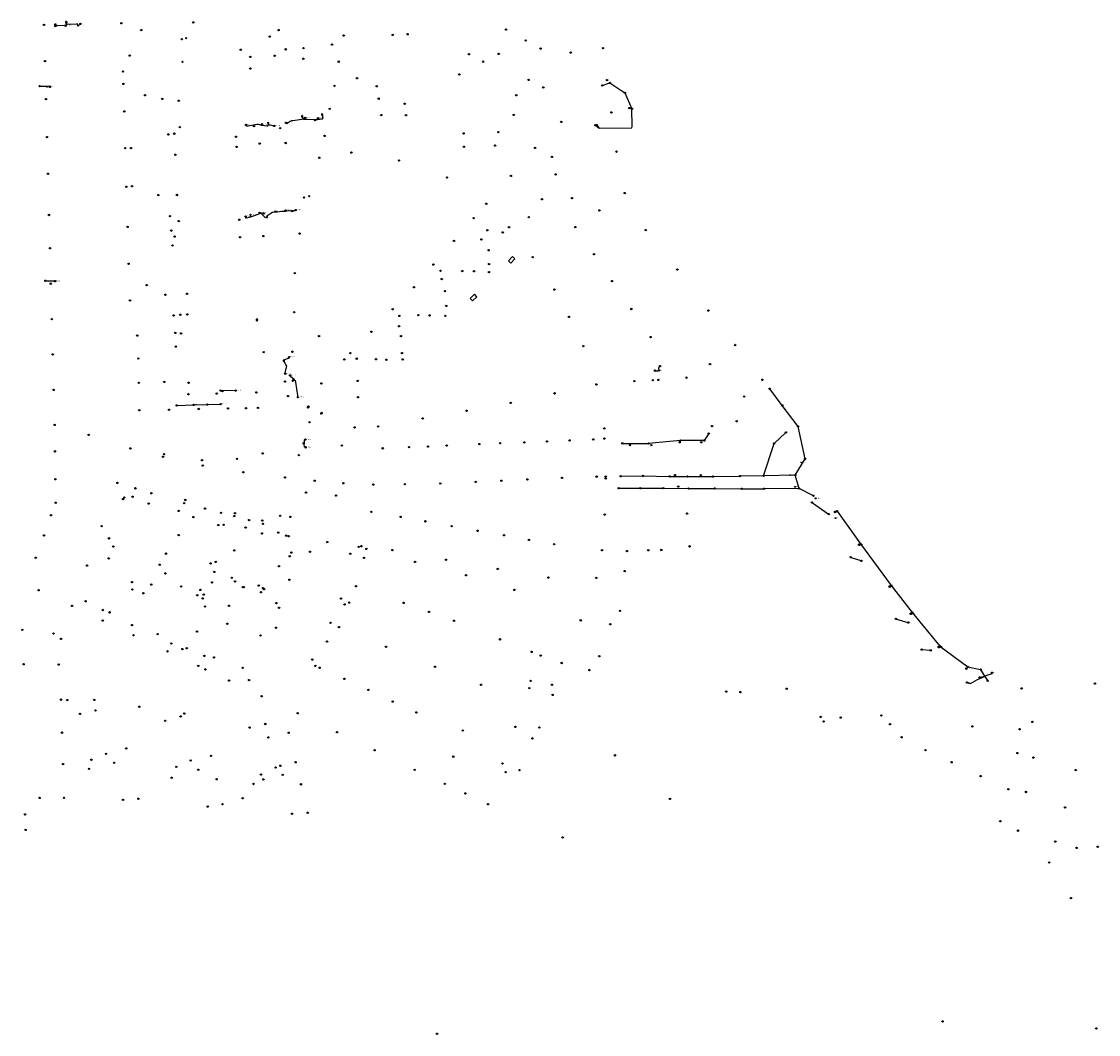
# Model space of a CAD drawing. Header units: metres. Extents: x 177672 to 188115, y 441569 to 447936.
# Tile 11 of 17: x 182811 to 184074, y 442789 to 443976. Entities that reach past the tile are written whole.
import ezdxf

# ---------------------------------------------------------------- set-up
doc = ezdxf.new("R2010")
doc.units = ezdxf.units.M

msp = doc.modelspace()

# ---------------------------------------------------------------- linework, layer by layer
at = {"layer": 'CON_BxH1000x1000mm'}
msp.add_line((183516.08, 443481.81), (183545.31, 443481.64), dxfattribs=at)
at = {"layer": 'CON_BxH1000x1000mm', "linetype": 'Continuous'}
for points in [[(183583.59, 443485.09), (183546.11, 443481.64)], [(183611.41, 443485.09), (183583.59, 443485.09)], [(183616.722, 443493.276), (183611.41, 443485.09)]]:
    msp.add_lwpolyline(points, dxfattribs=at)
at = {"layer": 'CON_BxH160x160mm'}
for p, q in [((182863.32, 443974.54), (182863.35, 443973.04)), ((182844.16, 443900.49), (182844.14, 443900.6)), ((182844.17, 443900.8), (182844.16, 443900.49)), ((182850, 443672.46), (182849.96, 443672.55)), ((182850, 443672.46), (182849.97, 443672.77)), ((183557.99, 443568.08), (183558.09, 443567.92)), ((182993.67, 443526.33), (183011.82, 443526.84)), ((183013.42, 443526.88), (183028, 443527.27)), ((183029.6, 443527.31), (183043.6, 443527.72)), ((183765.27, 443401.53), (183766.38, 443402.06)), ((183765.49, 443401.71), (183765.27, 443401.53)), ((183765.53, 443401.66), (183765.27, 443401.53)), ((183765.53, 443401.61), (183765.27, 443401.53)), ((183793.45, 443363.14), (183794.15, 443363.57)), ((183793.61, 443363.35), (183793.45, 443363.14)), ((183793.7, 443363.29), (183793.45, 443363.14)), ((183793.69, 443363.18), (183793.45, 443363.14)), ((183829.45, 443314.32), (183829.76, 443314.43)), ((183829.52, 443314.29), (183829.76, 443314.43)), ((183829.56, 443314.23), (183829.76, 443314.43)), ((183829.76, 443314.43), (183830.03, 443314.68)), ((183854.17, 443282.26), (183854.77, 443282.79)), ((183854.27, 443282.46), (183854.17, 443282.26)), ((183854.4, 443282.42), (183854.17, 443282.26)), ((183854.32, 443282.28), (183854.17, 443282.26)), ((183886.79, 443243.55), (183886.71, 443243.33)), ((183886.71, 443243.33), (183887.02, 443243.54)), ((183886.93, 443243.53), (183886.71, 443243.33)), ((183886.91, 443243.38), (183886.71, 443243.33)), ((183919.24, 443218.25), (183919.98, 443219.14)), ((183935.1, 443207.63), (183940.18, 443208.95))]:
    msp.add_line(p, q, dxfattribs=at)
at = {"layer": 'CON_BxH160x160mm', "linetype": 'Continuous'}
for points in [[(182850.486, 443971.114), (182850.929, 443971.238), (182850.919, 443971.55), (182851.114, 443971.754), (182853.15, 443971.803), (182861.149, 443971.988), (182863.176, 443972.037), (182863.351, 443973.04)], [(182862.53, 443971.441), (182863.39, 443971.53), (182863.361, 443972.845), (182863.351, 443973.04)], [(182877.321, 443971.773), (182877.011, 443971.852), (182876.982, 443972.962), (182876.778, 443973.157), (182875.414, 443973.118), (182864.92, 443972.875), (182863.556, 443972.845), (182863.351, 443973.04)], [(183141.34, 443861.864), (183139.512, 443861.614), (183129.126, 443860.065), (183127.327, 443859.792), (183125.96, 443858.949), (183123.386, 443857.4), (183122.02, 443856.558), (183121.336, 443856.717), (183120.972, 443857.309), (183120.99, 443857.686)], [(183139.886, 443865.285), (183139.615, 443864.318), (183140.628, 443862.89), (183141.34, 443861.864)], [(183141.34, 443861.864), (183142.45, 443861.933), (183142.951, 443861.956)], [(183143.339, 443863.451), (183143.179, 443862.981), (183142.905, 443862.981), (183142.951, 443861.956)], [(183142.951, 443861.956), (183143.202, 443861.978), (183143.964, 443861.992), (183145.912, 443861.933), (183156.412, 443861.614), (183158.006, 443861.568)], [(183163.248, 443867.323), (183163.663, 443866.377), (183163.746, 443864.074), (183163.805, 443862.24), (183163.313, 443861.728), (183160.58, 443861.637), (183158.358, 443861.553), (183158.006, 443861.568)], [(183158.501, 443863.018), (183158.325, 443862.571), (183158.029, 443862.548), (183158.006, 443861.568)], [(183074.116, 443855.085), (183074.828, 443854.03), (183075.124, 443853.642), (183076.536, 443853.916), (183086.853, 443855.874), (183088.288, 443856.148), (183089.883, 443855.601), (183091.978, 443854.872)], [(183091.978, 443854.872), (183093.231, 443854.758), (183098.697, 443854.257), (183099.95, 443854.166), (183100.62, 443856.011)], [(183092.708, 443855.813), (183092.069, 443855.601), (183091.978, 443854.872)], [(183100.086, 443857.517), (183099.96, 443857.029), (183100.62, 443856.011)], [(183107.387, 443853.939), (183106.646, 443853.711), (183105.416, 443854.007), (183102.501, 443854.69), (183101.248, 443854.986), (183100.62, 443856.011)], [(183073.594, 443747.654), (183073.324, 443746.617), (183073.643, 443746.116), (183074.714, 443746.367), (183077.629, 443747.096), (183079.389, 443747.519)], [(183079.393, 443749.734), (183079.269, 443747.938), (183079.389, 443747.519)], [(183079.389, 443747.519), (183081.111, 443747.949), (183090.228, 443751.114)], [(183090.077, 443751.983), (183089.997, 443751.469), (183090.228, 443751.114)], [(183090.228, 443751.114), (183091.48, 443751.548), (183096.691, 443746.62), (183098.752, 443747.223)], [(183107.876, 443752.721), (183105.803, 443752.539), (183104.323, 443752.425), (183103.024, 443751.423), (183098.629, 443748.121), (183098.752, 443747.223)], [(183108.491, 443753.625), (183107.83, 443753.405), (183107.876, 443752.721)], [(183120.242, 443753.779), (183118.262, 443753.632), (183116.257, 443753.45), (183110.791, 443752.972), (183108.787, 443752.813), (183107.876, 443752.721)], [(183120.484, 443754.745), (183120.22, 443754.452), (183120.242, 443753.779)], [(183132.269, 443755.213), (183131.859, 443754.407), (183130.037, 443754.293), (183122.043, 443753.883), (183120.242, 443753.779)], [(183124.572, 443582.851), (183124.639, 443581.923), (183124.571, 443581.604), (183124.024, 443581.695), (183123.455, 443581.285), (183122.498, 443580.921), (183119.192, 443579.685), (183118.343, 443578.688)], [(183120.091, 443563.381), (183120.289, 443563.247), (183120.198, 443562.882), (183119.902, 443562.973), (183119.56, 443563.588), (183120.289, 443566.071), (183120.926, 443568.417), (183121.473, 443570.672), (183121.906, 443572.448), (183120.904, 443574.248), (183119.423, 443576.867), (183118.343, 443578.688)], [(183559.703, 443572.407), (183559.393, 443572.518), (183557.873, 443569.871), (183557.993, 443568.075)], [(183125.722, 443561.493), (183126.279, 443560.445), (183130.72, 443557.211), (183130.511, 443556.064), (183128.874, 443555.277)], [(183553.638, 443567.028), (183553.913, 443566.759), (183557.059, 443567), (183557.993, 443568.075)], [(183128.874, 443555.277), (183130.511, 443556.064), (183131.768, 443555.548), (183132.087, 443553.339), (183134.296, 443538.011), (183134.885, 443535.907)], [(183044.378, 443543.656), (183045.37, 443543.678), (183046.359, 443543.655), (183046.675, 443543.678)], [(183046.469, 443543.121), (183046.675, 443543.678)], [(183046.675, 443543.678), (183060.808, 443544.142), (183062.125, 443543.626)], [(183143.875, 443486.183), (183142.341, 443485.851), (183142.231, 443482.563), (183141.6, 443481.82)], [(183143.942, 443477.139), (183142.711, 443477.231), (183142.255, 443481.332), (183141.6, 443481.82)], [(183919.393, 443201.271), (183923.476, 443200.246), (183931.755, 443204.879), (183940.105, 443208.635), (183940.178, 443208.954)], [(183948.921, 443212.864), (183948.474, 443211.58), (183940.458, 443208.794), (183940.178, 443208.954)]]:
    msp.add_lwpolyline(points, dxfattribs=at)
at = {"layer": 'CON_BxH200x200mm'}
for p, q in [((182832.91, 443900.57), (182844.16, 443900.49)), ((182839.71, 443672.41), (182850, 443672.46))]:
    msp.add_line(p, q, dxfattribs=at)
at = {"layer": 'CON_BxH200x200mm', "linetype": 'Continuous'}
for points in [[(183693.24, 443481.5), (183707.22, 443494.62)], [(183681.077, 443443.853), (183693.24, 443481.5)], [(183513.49, 443443.25), (183539.6, 443443.58)], [(183539.6, 443443.58), (183571.01, 443443.07)], [(183681.077, 443443.853), (183653.46, 443443.36)], [(183571.01, 443443.07), (183591.79, 443442.97)], [(183591.79, 443442.97), (183621.64, 443442.78)], [(183621.64, 443442.78), (183653.46, 443443.36)], [(183511.22, 443429.08), (183536.39, 443429.21)], [(183536.39, 443429.21), (183563.33, 443429.24)], [(183563.33, 443429.24), (183592.95, 443428.82)], [(183592.95, 443428.82), (183623.63, 443428.94)], [(183623.63, 443428.94), (183655.14, 443428.52)], [(183655.14, 443428.52), (183681.35, 443428.53)], [(183722.62, 443428.85), (183681.35, 443428.53)]]:
    msp.add_lwpolyline(points, dxfattribs=at)
at = {"layer": 'CON_BxH250x250mm'}
for p, q in [((183484.34, 443854.29), (183488.33, 443851.48)), ((183485.73, 443854.28), (183488.33, 443851.48)), ((183738.31, 443412.11), (183756.78, 443399.35)), ((183783.78, 443348.09), (183794.88, 443344.29)), ((183836.96, 443275.73), (183850.06, 443271.89)), ((183867.24, 443239.96), (183876.19, 443239.19))]:
    msp.add_line(p, q, dxfattribs=at)
at = {"layer": 'CON_BxH300x300mm', "linetype": 'Continuous'}
for points in [[(183702.96, 443526.28), (183688.268, 443545.745)], [(183721.51, 443501.72), (183702.96, 443526.28)], [(183729.65, 443463.46), (183721.51, 443501.72)], [(183718.18, 443444.61), (183729.65, 443463.46)], [(183718.18, 443444.61), (183681.077, 443443.853)]]:
    msp.add_lwpolyline(points, dxfattribs=at)
at = {"layer": 'CON_BxH315x315mm', "linetype": 'Continuous'}
for points in [[(183767.1, 443402.41), (183794.83, 443363.99)], [(183794.83, 443363.99), (183830.61, 443315.23)], [(183830.61, 443315.23), (183855.38, 443283.31)], [(183855.38, 443283.31), (183887.69, 443243.98)], [(183887.69, 443243.98), (183920.5, 443219.75)], [(183920.5, 443219.75), (183935.37, 443216.56)]]:
    msp.add_lwpolyline(points, dxfattribs=at)
at = {"layer": 'CON_BxH400x400mm', "linetype": 'Continuous'}
for points in [[(183491.79, 443901.38), (183500.7, 443904.32)], [(183500.7, 443904.32), (183518.33, 443892.65)], [(183518.33, 443892.65), (183526.545, 443874.04)], [(183488.327, 443851.482), (183526.44, 443851.721), (183527.069, 443853.365), (183526.545, 443874.04)], [(183722.62, 443428.85), (183718.18, 443444.61)], [(183739.54, 443420.42), (183722.62, 443428.85)], [(183935.37, 443216.56), (183940.178, 443208.954)], [(183940.178, 443208.954), (183943.77, 443203.38)]]:
    msp.add_lwpolyline(points, dxfattribs=at)
at = {"layer": 'NOD_externe_overstor'}
for centre in [(183502.6, 443869.84), (183495.98, 443442.84)]:
    msp.add_circle(centre, 0.8, dxfattribs=at)
at = {"layer": 'NOD_gemaal'}
for centre in [(183571.36, 443064.9), (183890.91, 442803.99)]:
    msp.add_circle(centre, 0.8, dxfattribs=at)
at = {"layer": 'NOD_iba'}
msp.add_circle((183298.13, 442789.56), 0.8, dxfattribs=at)
at = {"layer": 'NOD_infiltratiebox', "linetype": 'Continuous'}
for points in [[(183381.798, 443695.884), (183384.733, 443693.166), (183389.489, 443698.301), (183386.554, 443701.019), (183381.798, 443695.884)], [(183336.992, 443651.534), (183339.855, 443648.74), (183344.744, 443653.749), (183341.882, 443656.543), (183336.992, 443651.534)]]:
    msp.add_lwpolyline(points, dxfattribs=at)
at = {"layer": 'NOD_inprikpunt_persl'}
for centre in [(182848.53, 443544.46), (183983.56, 443194.46), (183357.93, 443058.74), (184071.17, 442795.92)]:
    msp.add_circle(centre, 0.8, dxfattribs=at)
at = {"layer": 'NOD_inspectieput'}
for centre in [(183044.38, 443543.66), (182992.87, 443526.3), (183028.8, 443527.29), (182931.43, 443418.31), (182941.07, 443419.23), (182929.99, 443416.52), (182960.05, 443411.22), (183012.51, 443395.28), (183047.82, 443386.27), (182913.44, 443370.43), (183092.72, 443376.19), (182918.52, 443360.73), (183149.3, 443354.78), (183209.4, 443361.09), (182980.35, 443352.46), (183127.34, 443353.8), (182979.66, 443329.32), (183032.63, 443341.01), (182940.51, 443319.18), (183061.36, 443319.87), (183124.96, 443321.86), (183094.11, 443312.11), (182885.97, 443296.66), (183023.44, 443300.02), (183054.11, 443291.46), (183189.73, 443292.93), (182914.09, 443283.66), (183112.91, 443289.06), (183052.19, 443270.31), (182970.69, 443258.08), (183091.11, 443256.54), (183004.61, 443241.51), (183169.09, 443249.32), (183025.25, 443232.53), (183070.16, 443218.6), (183155.5, 443220.92), (183077.64, 443204.21)]:
    msp.add_circle(centre, 0.8, dxfattribs=at)
at = {"layer": 'NOD_inspectieput_dwa'}
for centre in [(182846.43, 443627.45), (183582.51, 443483.08), (183524.36, 443479.67), (183549.26, 443479.65), (184069.43, 443200.09)]:
    msp.add_circle(centre, 0.8, dxfattribs=at)
at = {"layer": 'NOD_inspectieput_gem'}
for centre in [(182850.39, 443973.01), (182879.87, 443973.6), (182928.01, 443974.28), (183012.24, 443975.34), (182837.22, 443972.38), (182951.28, 443966.33), (183112.31, 443966.34), (183246.18, 443960.62), (183263.63, 443961.49), (183378.83, 443966.95), (182998.87, 443955.51), (183003.93, 443956.86), (183102, 443958.76), (183174.81, 443949.28), (183188.6, 443959.83), (183402.03, 443954.12), (182937.82, 443936.47), (183067.97, 443943.26), (183107.7, 443936.18), (183120.64, 443943.76), (183141.52, 443945.19), (183335.52, 443938.03), (183370.37, 443938.31), (183419.51, 443944.66), (183454.88, 443939.99), (183492.67, 443945.13), (182838.39, 443930.02), (182999.65, 443929.09), (183079.18, 443934.92), (183141.2, 443932.68), (183182.85, 443929.28), (183352.2, 443929.29), (182929.87, 443917.78), (183079.19, 443921.24), (183324.24, 443914.32), (182930.3, 443903.22), (183177.88, 443900.79), (183204.4, 443909.78), (183227.42, 443900.43), (183405.39, 443907.97), (183422.73, 443899.04), (183497.45, 443907.63), (182839.66, 443885.47), (182955.78, 443889.91), (182975.86, 443885.65), (183229.68, 443885.91), (183390.95, 443889.84), (182995.27, 443883.54), (183172.37, 443874), (183260.29, 443879.95), (182931.34, 443871.01), (183155.15, 443860.8), (183232.64, 443866.7), (183261.7, 443866.48), (183388.12, 443866.81), (182996.53, 443852.63), (183083.54, 443853.72), (183114.15, 443851.4), (183443.76, 443858.64), (182840.66, 443840.82), (182983.15, 443843.97), (182989.93, 443844.86), (183062.2, 443841.27), (183166.27, 443842.3), (183329.18, 443845.23), (183370.13, 443846.63), (182932.42, 443828.05), (182939.1, 443827.9), (183063.02, 443829.29), (183090.18, 443833.31), (183120.76, 443833.92), (183197.66, 443822.64), (183329.63, 443829.47), (183366.16, 443830.95), (183413.01, 443828.12), (183508.54, 443823.79), (182991.39, 443820.17), (183159.96, 443816.65), (183253.35, 443813.43), (183432.77, 443817.57), (182841.84, 443797.95), (183437.33, 443797.05), (183309.75, 443793.5), (183384.74, 443795.37), (182933.67, 443782.69), (182940.42, 443783.2), (182971.35, 443772.88), (182993.06, 443772.97), (183148.17, 443771.59), (183518.15, 443775.25), (183142.1, 443770.02), (183355.8, 443762.65), (183421.02, 443767.94), (183456.19, 443769.32), (182843.08, 443749.53), (182985.03, 443748.17), (183094.98, 443751.41), (183128.3, 443754.15), (183340.96, 443745.82), (183405.75, 443746.86), (183488.42, 443754.92), (182935.17, 443735.53), (182995.17, 443742.38), (183066.15, 443743.98), (183382.64, 443735.22), (183460.18, 443735.3), (182986.42, 443731.22), (182990.35, 443724.28), (183067.19, 443723.38), (183094.51, 443724.79), (183136.94, 443727.66), (183357.11, 443731.58), (183375.11, 443729.05), (183542.9, 443731.87), (182844.14, 443710.5), (182987.92, 443713.87), (183317.92, 443719.11), (183358.54, 443708.12), (183482.18, 443703.43), (182936.48, 443692.39), (183293.87, 443691.32), (183302.16, 443684.09), (183327.65, 443683.78), (183341.4, 443683.6), (183358.94, 443682.56), (183359.07, 443692.03), (183579.85, 443685.57), (183131.35, 443681.4), (183503.12, 443672.09), (182845.2, 443669.01), (182957.61, 443667.32), (183271, 443664.85), (183307.48, 443660.21), (183435.72, 443662.03), (182938.09, 443649.3), (182979.57, 443656.09), (183005.01, 443657.18), (182997.07, 443632.55), (183005.19, 443632.93), (183130.59, 443635.48), (183246.19, 443638.96), (183276.32, 443632.1), (183308.98, 443642.95), (183525.82, 443639.3), (183616.33, 443637.46), (182989.27, 443631.8), (183254.06, 443631.16), (183289.4, 443631.85), (183307.81, 443631.28), (183452.81, 443630.05), (182946.55, 443608.1), (182991.21, 443611.2), (182998.05, 443610.75), (183159.84, 443607.49), (183221.11, 443612.63), (183255.75, 443607.58), (182991.83, 443595.16), (183469.48, 443595.74), (183548.57, 443606.39), (183647.66, 443597.1), (182847.47, 443586.1), (183094.92, 443588.71), (183128.52, 443589.18), (183196.51, 443587.52), (183256.86, 443587.61), (182947.73, 443581.26), (183189.39, 443580.23), (183204.03, 443581.08), (183226.52, 443580.38), (183238.73, 443579.74), (183257.86, 443580.18), (183618.16, 443574.75), (183590.62, 443558.8), (183679.58, 443556.4), (182948.44, 443552.59), (182978.23, 443553.84), (183006.71, 443552.83), (183119.77, 443554.2), (183162.46, 443552.02), (183205.13, 443555.04), (183485.04, 443550.85), (183529.35, 443554.7), (183551.12, 443555.85), (183557.62, 443556.2), (183006.63, 443539.38), (183039.85, 443540.18), (183086.32, 443541.55), (183123.37, 443537.24), (183205.59, 443535.8), (183435.96, 443540.42), (183658.23, 443536.63), (182948.97, 443520.58), (182983.84, 443521.2), (183018.7, 443522.07), (183053.14, 443522.78), (183074.26, 443522.99), (183088.13, 443523.26), (183146.91, 443524.01), (183147.34, 443524.91), (183332.8, 443520.06), (183384.47, 443529.2), (183148.56, 443506.46), (183162.45, 443516.67), (183162.88, 443517.57), (183281.26, 443510.96), (183649.56, 443507.7), (182849.61, 443503.41), (183201.49, 443500.42), (183229.08, 443501.59), (183494.14, 443499.38), (183620.67, 443501.99), (182889.61, 443491.66), (183347.74, 443480.88), (183372.11, 443481.84), (183400.3, 443482.96), (183427.17, 443484.11), (183453.58, 443485.25), (183481.31, 443486.38), (183494.43, 443487.44), (183607.84, 443483.08), (182850.09, 443472.42), (182938.54, 443475.88), (182977.86, 443469.1), (183093.77, 443469.93), (183136.03, 443468.05), (183186.45, 443479.14), (183234.46, 443475.96), (183265.19, 443477.31), (183287.64, 443478.08), (183309.39, 443479.14), (182976.85, 443466.14), (183022.45, 443461.92), (183023.45, 443455.67), (183063.53, 443463.63), (183070.8, 443447.97), (183485.29, 443442.75), (183577.07, 443444.55), (183607.43, 443444.54), (182850.61, 443439.67), (182923.4, 443435.48), (183119.78, 443441.83), (183154.69, 443437.88), (183188.3, 443435.02), (183223.31, 443433.38), (183260.32, 443433.8), (183301.91, 443434.73), (183343.45, 443436.54), (183373.64, 443437.88), (183404.06, 443439.54), (183444.52, 443441.34), (183495.91, 443440.73), (183581.03, 443431.06), (182944.41, 443429.04), (182963.17, 443423.3), (183144.6, 443424.06), (183179.75, 443420.49), (182850.99, 443412.21), (183001.61, 443411.71), (183002.81, 443415.38), (183026.14, 443405.37), (182845.48, 443397.49), (182995.26, 443402.51), (183044.73, 443400.33), (183060.33, 443396.51), (183061.19, 443399.82), (183114.14, 443396.98), (183126.22, 443395.47), (183221.19, 443401.5), (183255.42, 443395.48), (183494.73, 443398.23), (183591.23, 443399.51), (182904.7, 443384.7), (183041.6, 443385.91), (183073.69, 443383.06), (183077.64, 443391.88), (183093.18, 443391.18), (183094.08, 443387.44), (183284.52, 443390.35), (183315.15, 443384.71), (182837.12, 443373.78), (183111.92, 443377.22), (183121.2, 443373.57), (183124.12, 443372.88), (183345.64, 443379.25), (183376.69, 443373.97), (183405.91, 443368.55), (183060.35, 443356.32), (183169.3, 443366.05), (183206.06, 443360.46), (183215.26, 443357.95), (183245.76, 443356.67), (183435.43, 443363.44), (183491.39, 443356.53), (183520.8, 443355.5), (183545.76, 443356.48), (183561.08, 443356.77), (183594.18, 443361.04), (182827.51, 443347.7), (183196.36, 443352.38), (183212.29, 443347.52), (183272.37, 443342.8), (183308.5, 443345.39), (182887.79, 443338.45), (183112.68, 443337.75), (183369.28, 443334.53), (183518.26, 443332.06), (183057.49, 443324.25), (183332.11, 443327.09), (183428.63, 443324.49), (183484.73, 443324.1), (182830.92, 443309.54), (182953.74, 443306.05), (182962.97, 443316.28), (183088.99, 443315.01), (183095.37, 443310.8), (183203.22, 443314.31), (183388.85, 443310.02), (182870.17, 443291.15), (183185.63, 443299.77), (183195.06, 443295.01), (183258.83, 443294.68), (182906.21, 443286.4), (183025.94, 443290.5), (183288.71, 443284.18), (183512.52, 443285.44), (182906.13, 443274), (182940.56, 443268.73), (183173.16, 443271.19), (183182.98, 443266.39), (183317.92, 443273.73), (183466.58, 443274.29), (183501.29, 443269.72), (182811.7, 443263.17), (182848.36, 443258.72), (182942.2, 443256.82), (183016.59, 443261.12), (182857.24, 443252.48), (182986.41, 443247.13), (183238.11, 443243.35), (183371.77, 443252.03), (182982.04, 443237.95), (182999.53, 443240.51), (183036.4, 443230.82), (183151.75, 443228.31), (183408.92, 443237.29), (183419.67, 443233.04), (183488.29, 443232.23), (182813.24, 443222.85), (182854.56, 443222.43), (183018.2, 443220.79), (183026.5, 443216.77), (183160.35, 443218.74), (183295.6, 443219.89), (183444.38, 443224.26), (183476.85, 443215.99), (183054.32, 443203.6), (183189.41, 443205.59), (183407.88, 443203.38), (183217.55, 443192.72), (183349.72, 443198.72), (183406.31, 443194.78), (183432.73, 443198.81), (183637.27, 443190.78), (183653.78, 443190.25), (183708.22, 443194.1), (182857.33, 443181.27), (182864.52, 443180.72), (182896.22, 443180.95), (183092.32, 443185.33), (183246.14, 443179.11), (183433.63, 443186.79), (182897.63, 443168.67), (182948.94, 443172.91), (183001.63, 443164.98), (183134.63, 443165.28), (183273.93, 443166.36), (182879.38, 443164.6), (182979.3, 443156.62), (182997.4, 443161.69), (183096.62, 443152.76), (183747.99, 443161.1), (183751.31, 443155.7), (183771.5, 443160.27), (183819.19, 443162.72), (183829.2, 443152.43), (183996.28, 443155.13), (182858.48, 443142.58), (183078.34, 443148.61), (183124.13, 443142.45), (183180.89, 443143.06), (183328.36, 443145.02), (183390.01, 443149.29), (183418.13, 443148.64), (183925.68, 443149.91), (183981.24, 443146.54), (183100.25, 443136.95), (183410, 443135.8), (183842.88, 443137.27), (182909.85, 443117.79), (182933.76, 443124.17), (183033.03, 443115.42), (183224.91, 443121.97), (183317.15, 443114.46), (183506.74, 443116.02), (183870.84, 443122.13), (183978.69, 443118.69), (182859.61, 443105.74), (182892.87, 443110.78), (182919.53, 443107.27), (182992.25, 443102.55), (183009.28, 443109.94), (183108.81, 443101.77), (183114.46, 443103.82), (183132.16, 443107.83), (183374.84, 443106.32), (183901.51, 443107.89), (183997.32, 443113.38), (182889.91, 443100.18), (182987.03, 443089.79), (183018.2, 443099.08), (183091.58, 443093.45), (183117.23, 443093.17), (183272.04, 443099.03), (183378.43, 443096.26), (183394.79, 443098.78), (183935.53, 443091.69), (184046.96, 443098.67), (183039.64, 443087.97), (183082.87, 443082.42), (183094.5, 443087.72), (183138.46, 443082.03), (183307.23, 443082.58), (182832.12, 443066.05), (182860.7, 443066.17), (182929.87, 443063.82), (182947.94, 443065.16), (183070.26, 443065.71), (183331.35, 443071.35), (183967.89, 443076.19), (183988.63, 443073.03), (183029.18, 443055.9), (183046.53, 443058.7), (184034.47, 443054.94), (182815.08, 443046.79), (183128.11, 443047.58), (183146.52, 443048.65), (183958.61, 443038.68), (182815.63, 443028.5), (183979.21, 443027.68), (183445.42, 443019.82), (184023.08, 443014.87), (184047.95, 443007.45), (184072.86, 443008.89), (184015.87, 442990.53), (184041.36, 442948.68)]:
    msp.add_circle(centre, 0.8, dxfattribs=at)
at = {"layer": 'NOD_inspectieput_it'}
for centre in [(183515.28, 443481.81), (183546.11, 443481.64), (183583.59, 443485.09), (183611.41, 443485.09)]:
    msp.add_circle(centre, 0.8, dxfattribs=at)
at = {"layer": 'NOD_inspectieput_rwa'}
for centre in [(183518.33, 443892.65), (183688.27, 443545.74), (183702.96, 443526.28), (183707.22, 443494.62), (183721.51, 443501.72), (183693.24, 443481.5), (183729.65, 443463.46), (183513.49, 443443.25), (183539.6, 443443.58), (183571.01, 443443.07), (183591.79, 443442.97), (183621.64, 443442.78), (183653.46, 443443.36), (183681.08, 443443.85), (183718.18, 443444.61), (183511.22, 443429.08), (183536.39, 443429.21), (183563.33, 443429.24), (183592.95, 443428.82), (183623.63, 443428.94), (183655.14, 443428.52), (183681.35, 443428.53), (183722.62, 443428.85), (183739.54, 443420.42), (183767.1, 443402.41), (183794.83, 443363.99), (183830.61, 443315.23), (183855.38, 443283.31), (183887.69, 443243.98), (183920.5, 443219.75), (183935.37, 443216.56)]:
    msp.add_circle(centre, 0.8, dxfattribs=at)
at = {"layer": 'NOD_interne_overstor'}
msp.add_circle((183410.39, 443700.07), 0.8, dxfattribs=at)
at = {"layer": 'NOD_kolk'}
for centre in [(182850.49, 443971.11), (182862.53, 443971.44), (182877.32, 443971.77), (182844.15, 443900), (182844.33, 443899.83), (183143.34, 443863.45), (183158.5, 443863.02), (183074.12, 443855.09), (183092.71, 443855.81), (183107.39, 443853.94), (183120.99, 443857.69), (183073.59, 443747.65), (183079.39, 443749.73), (183090.08, 443751.98), (183108.49, 443753.63), (183120.48, 443754.74), (183132.27, 443755.21), (182850.03, 443671.97), (182850.23, 443671.8), (183124.57, 443582.85), (183120.09, 443563.38), (183125.72, 443561.49), (183553.64, 443567.03), (183558.5, 443567.23), (183046.47, 443543.12), (183062.13, 443543.63), (183134.89, 443535.91), (183012.62, 443526.86), (183044.4, 443527.74), (183143.88, 443486.18), (183143.94, 443477.14), (183764.77, 443401.37), (183764.82, 443401.3), (183764.86, 443401.21), (183792.9, 443363.05), (183793.01, 443362.89), (183793.12, 443362.72), (183828.69, 443314.05), (183828.83, 443313.89), (183828.99, 443313.66), (183853.52, 443282.2), (183853.73, 443281.97), (183853.9, 443281.76), (183886.13, 443243.2), (183886.33, 443242.99), (183886.52, 443242.8), (183918.72, 443217.64), (183934.33, 443207.43), (183948.92, 443212.86), (183919.39, 443201.27)]:
    msp.add_circle(centre, 0.8, dxfattribs=at)
at = {"layer": 'NOD_roosterput'}
for centre in [(183483.69, 443854.75), (183485.19, 443854.87), (183616.72, 443493.28), (183757.44, 443398.9), (183795.63, 443344.03), (183850.83, 443271.66), (183876.99, 443239.12)]:
    msp.add_circle(centre, 0.8, dxfattribs=at)
at = {"layer": 'NOD_uitlaat_lozingsw'}
for centre in [(182832.11, 443900.58), (183491.79, 443901.38), (183500.7, 443904.32), (183523.54, 443874.82), (183526.55, 443874.04), (183350.1, 443720.97), (182838.91, 443672.41), (183303.69, 443674.32), (183253.56, 443619.01), (183737.66, 443412.56), (182995.21, 443374.24), (182913.17, 443346.84), (183038.58, 443342.85), (183125.45, 443349.42), (183783.03, 443348.35), (182972.88, 443339.47), (183036.83, 443331.02), (183034.17, 443318.81), (182940.88, 443310.45), (182998.09, 443314.06), (183020.59, 443309.97), (183024.49, 443304.53), (183070.53, 443313.21), (183071.47, 443313.26), (183091.62, 443307.2), (183016.92, 443303.63), (183109.67, 443294.52), (183836.19, 443275.96), (183109.44, 443265.62), (183866.45, 443240.03), (183943.77, 443203.38)]:
    msp.add_circle(centre, 0.8, dxfattribs=at)
at = {"layer": 'NOD_zakput', "linetype": 'Continuous'}
for points in [[(182864.299, 443975.338), (182864.265, 443975.597), (182864.165, 443975.838), (182864.006, 443976.045), (182863.799, 443976.204), (182863.558, 443976.304), (182863.299, 443976.338), (182863.04, 443976.304), (182862.799, 443976.204), (182862.592, 443976.045), (182862.433, 443975.838), (182862.333, 443975.597), (182862.299, 443975.338), (182862.333, 443975.079), (182862.433, 443974.838), (182862.592, 443974.631), (182862.799, 443974.472), (182863.04, 443974.372), (182863.299, 443974.338), (182863.558, 443974.372), (182863.799, 443974.472), (182864.006, 443974.631), (182864.165, 443974.838), (182864.265, 443975.079), (182864.299, 443975.338)], [(183140.631, 443865.289), (183140.586, 443865.545), (183140.456, 443865.771), (183140.256, 443865.938), (183140.012, 443866.027), (183139.751, 443866.027), (183139.506, 443865.938), (183139.307, 443865.771), (183139.177, 443865.545), (183139.131, 443865.289), (183139.177, 443865.032), (183139.307, 443864.807), (183139.506, 443864.639), (183139.751, 443864.55), (183140.012, 443864.55), (183140.256, 443864.639), (183140.456, 443864.807), (183140.586, 443865.032), (183140.631, 443865.289)], [(183163.996, 443867.333), (183163.951, 443867.59), (183163.821, 443867.816), (183163.621, 443867.983), (183163.376, 443868.072), (183163.116, 443868.072), (183162.871, 443867.983), (183162.671, 443867.816), (183162.541, 443867.59), (183162.496, 443867.333), (183162.541, 443867.077), (183162.671, 443866.851), (183162.871, 443866.684), (183163.116, 443866.595), (183163.376, 443866.595), (183163.621, 443866.684), (183163.821, 443866.851), (183163.951, 443867.077), (183163.996, 443867.334)], [(183100.828, 443857.503), (183100.783, 443857.759), (183100.653, 443857.985), (183100.453, 443858.152), (183100.208, 443858.241), (183099.948, 443858.241), (183099.703, 443858.152), (183099.504, 443857.985), (183099.373, 443857.759), (183099.328, 443857.503), (183099.373, 443857.246), (183099.504, 443857.021), (183099.703, 443856.853), (183099.948, 443856.764), (183100.208, 443856.764), (183100.453, 443856.853), (183100.653, 443857.021), (183100.783, 443857.246), (183100.828, 443857.503)], [(183099.504, 443747.227), (183099.459, 443747.484), (183099.329, 443747.709), (183099.129, 443747.877), (183098.884, 443747.966), (183098.624, 443747.966), (183098.379, 443747.877), (183098.179, 443747.709), (183098.049, 443747.484), (183098.004, 443747.227), (183098.049, 443746.971), (183098.179, 443746.745), (183098.379, 443746.578), (183098.624, 443746.489), (183098.884, 443746.489), (183099.129, 443746.578), (183099.329, 443746.745), (183099.459, 443746.971), (183099.504, 443747.227)], [(183087.871, 443626.587), (183087.837, 443626.846), (183087.737, 443627.087), (183087.578, 443627.294), (183087.371, 443627.453), (183087.13, 443627.553), (183086.871, 443627.587), (183086.612, 443627.553), (183086.371, 443627.453), (183086.164, 443627.294), (183086.005, 443627.087), (183085.905, 443626.846), (183085.871, 443626.587), (183085.905, 443626.329), (183086.005, 443626.087), (183086.164, 443625.88), (183086.371, 443625.721), (183086.612, 443625.621), (183086.871, 443625.587), (183087.13, 443625.621), (183087.371, 443625.721), (183087.578, 443625.88), (183087.737, 443626.087), (183087.837, 443626.329), (183087.871, 443626.587)], [(183119.092, 443578.689), (183119.047, 443578.945), (183118.917, 443579.171), (183118.717, 443579.338), (183118.472, 443579.427), (183118.212, 443579.427), (183117.967, 443579.338), (183117.768, 443579.171), (183117.637, 443578.945), (183117.592, 443578.688), (183117.637, 443578.432), (183117.768, 443578.206), (183117.967, 443578.039), (183118.212, 443577.95), (183118.472, 443577.95), (183118.717, 443578.039), (183118.917, 443578.206), (183119.047, 443578.432), (183119.092, 443578.689)], [(183129.623, 443555.273), (183129.578, 443555.529), (183129.448, 443555.755), (183129.248, 443555.922), (183129.003, 443556.011), (183128.743, 443556.011), (183128.498, 443555.922), (183128.298, 443555.755), (183128.168, 443555.529), (183128.123, 443555.273), (183128.168, 443555.016), (183128.298, 443554.791), (183128.498, 443554.623), (183128.743, 443554.534), (183129.003, 443554.534), (183129.248, 443554.623), (183129.448, 443554.791), (183129.578, 443555.016), (183129.623, 443555.273)]]:
    msp.add_lwpolyline(points, dxfattribs=at)
at = {"layer": 'NOD_zakput'}
for centre in [(183559.7, 443572.41), (183141.6, 443481.82)]:
    msp.add_circle(centre, 0.8, dxfattribs=at)
at = {"layer": 'straatkolk'}
for centre in [(182862.53, 443971.44), (182863.37, 443972.24), (182877.32, 443971.77), (182840.72, 443899.62), (182843.86, 443899.42), (183143.34, 443863.45), (183158.5, 443863.02), (183074.12, 443855.09), (183092.71, 443855.81), (183107.39, 443853.94), (183120.99, 443857.69), (183073.59, 443747.65), (183079.39, 443749.73), (183090.08, 443751.98), (183108.49, 443753.63), (183120.48, 443754.74), (183132.27, 443755.21), (182850.03, 443671.97), (182850.23, 443671.8), (183124.57, 443582.85), (183120.09, 443563.38), (183125.72, 443561.49), (183553.64, 443567.03), (183558.5, 443567.23), (183046.47, 443543.12), (183062.13, 443543.63), (183134.89, 443535.91), (183012.62, 443526.86), (183044.4, 443527.74), (183143.88, 443486.18), (183143.94, 443477.14), (183725.22, 443459.47), (183711.68, 443444.47), (183741.85, 443417.33), (183742.2, 443417.01)]:
    msp.add_circle(centre, 0.4, dxfattribs=at)
at = {"layer": 'trottoirkolk'}
for centre in [(183717.76, 443430.83), (183718.09, 443430.8), (183764.77, 443401.37), (183764.86, 443401.21), (183765.28, 443394.13), (183792.9, 443363.05), (183793.01, 443362.89), (183793.12, 443362.72), (183828.69, 443314.05), (183828.83, 443313.89), (183828.99, 443313.66), (183853.52, 443282.2), (183853.73, 443281.97), (183853.9, 443281.76), (183886.13, 443243.2), (183886.33, 443242.99), (183886.52, 443242.8), (183918.72, 443217.64), (183934.33, 443207.43), (183948.92, 443212.86), (183919.39, 443201.27)]:
    msp.add_circle(centre, 0.4, dxfattribs=at)

# ---------------------------------------------------------------- texts
at = {"layer": 'KO_NUMMER'}
for s, p in [('IV0214_k2', (182863.33, 443971.44)), ('IV0214_k1', (182864.17, 443972.24)), ('IV0214_k3', (182878.12, 443971.77)), ('RE0117', (182841.52, 443899.62)), ('RE0118', (182844.66, 443899.42)), ('IV0209_k2', (183144.14, 443863.45)), ('IV0209_k3', (183159.3, 443863.02)), ('IV0210_k3', (183074.92, 443855.09)), ('IV0210_k2', (183093.51, 443855.81)), ('IV0210_k1', (183108.19, 443853.94)), ('IV0209_k1', (183121.79, 443857.69)), ('IV0208_k1', (183074.39, 443747.65)), ('IV0208_k2', (183080.19, 443749.73)), ('IV0208_k3', (183090.88, 443751.98)), ('IV0208_k4', (183109.29, 443753.63)), ('IV0208_k5', (183121.28, 443754.74)), ('IV0208_k6', (183133.07, 443755.21)), ('IV0211_k1', (182850.83, 443671.97)), ('IV0211_k2', (182851.03, 443671.8)), ('IV0198_k1', (183125.37, 443582.85)), ('IV0197_k2', (183120.89, 443563.38)), ('IV0197_k1', (183126.52, 443561.49)), ('15946', (183554.44, 443567.03)), ('15947', (183559.3, 443567.23)), ('IV0221_k2', (183062.93, 443543.63)), ('IV0221_k1', (183047.27, 443543.12)), ('IV0197_k2', (183135.69, 443535.91)), ('IV0220_k1', (183013.42, 443526.86)), ('IV0220_k2', (183045.2, 443527.74)), ('IV0196_k1', (183144.68, 443486.18)), ('IV0196_k2', (183144.74, 443477.14)), ('RE0148', (183726.02, 443459.47)), ('RE0149', (183712.48, 443444.47)), ('16478', (183718.56, 443430.83)), ('16477', (183718.89, 443430.8)), ('RE0151', (183742.65, 443417.33)), ('RE0152', (183743, 443417.01)), ('15887', (183765.57, 443401.37)), ('15886', (183765.67, 443401.21)), ('15888', (183766.08, 443394.13)), ('15885', (183793.7, 443363.05)), ('15883', (183793.81, 443362.89)), ('15882', (183793.92, 443362.72)), ('15881', (183829.49, 443314.05)), ('15880', (183829.63, 443313.89)), ('15879', (183829.8, 443313.66)), ('15878', (183854.32, 443282.2)), ('15877', (183854.54, 443281.97)), ('15876', (183854.7, 443281.76)), ('15875', (183886.93, 443243.2)), ('15874', (183887.13, 443242.99)), ('15873', (183887.32, 443242.8)), ('15872', (183919.52, 443217.64)), ('15870', (183935.13, 443207.43)), ('15871', (183949.72, 443212.86)), ('15869', (183920.19, 443201.27))]:
    msp.add_text(s, height=0.9, dxfattribs=at).set_placement(p)

doc.saveas('drawing.dxf')
